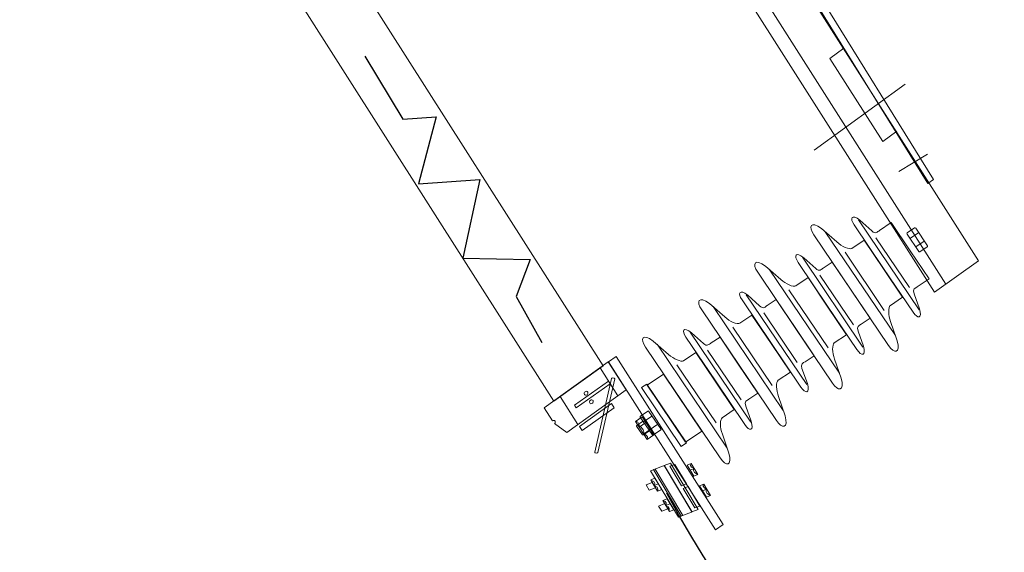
# Model space of a CAD drawing. Header units: centimetres. Extents: x -4644 to 5368, y -667 to 1552.
# Tile 20 of 48: x -1978 to -1889, y 590 to 638. Entities that reach past the tile are written whole.
import ezdxf

# ---------------------------------------------------------------- set-up
doc = ezdxf.new("R2010")
doc.units = ezdxf.units.CM
doc.header["$MEASUREMENT"] = 0
doc.layers.get('0').update_dxf_attribs({"linetype": 'CONTINUOUS'})
doc.layers.add('Warstwa 1', color=7, linetype='CONTINUOUS')

msp = doc.modelspace()

# ---------------------------------------------------------------- linework, layer by layer
at = {"color": 10}
msp.add_open_spline([(-1946.982, 634.828), (-1946.982, 634.828), (-1943.509, 629.08), (-1943.509, 629.08), (-1943.509, 629.08), (-1943.509, 629.08), (-1940.454, 629.293), (-1940.454, 629.293), (-1940.454, 629.293), (-1940.454, 629.293), (-1942.075, 623.189), (-1942.075, 623.189), (-1942.075, 623.189), (-1942.075, 623.189), (-1936.472, 623.58), (-1936.472, 623.58), (-1936.472, 623.58), (-1936.472, 623.58), (-1938.017, 616.393), (-1938.017, 616.393), (-1938.017, 616.393), (-1938.017, 616.393), (-1931.868, 616.277), (-1931.868, 616.277), (-1931.868, 616.277), (-1931.868, 616.277), (-1933.169, 612.919), (-1933.169, 612.919), (-1933.169, 612.919), (-1933.169, 612.919), (-1930.829, 608.726), (-1930.829, 608.726)], degree=3, knots=[0, 0, 0, 0, 0.111111, 0.111111, 0.111111, 0.111111, 0.222222, 0.222222, 0.222222, 0.222222, 0.333333, 0.333333, 0.333333, 0.333333, 0.444444, 0.444444, 0.444444, 0.444444, 0.555556, 0.555556, 0.555556, 0.555556, 0.666667, 0.666667, 0.666667, 0.666667, 0.777778, 0.777778, 0.777778, 0.777778, 1, 1, 1, 1], dxfattribs=at)
for points in [[(-1929.902, 546.817), (-1984.085, 599.338), (-2035.563, 347.289), (-1918.344, 282.14)], [(-1898.124, 546.161), (-1890.236, 561.527), (-1908.102, 573.896), (-1919.421, 594.967)]]:
    msp.add_open_spline(points, degree=3, dxfattribs=at)
at = {"layer": 'Warstwa 1', "color": 250, "lineweight": 70}
msp.add_open_spline([(-2181.252, -624.773), (-2181.252, -624.773), (-2181.252, 905.007), (-2181.252, 905.007), (-2181.252, 905.007), (-2181.252, 905.007), (-1129.835, 905.007), (-1129.835, 905.007), (-1129.835, 905.007), (-1129.835, 905.007), (-1129.835, -624.773), (-1129.835, -624.773), (-1129.835, -624.773), (-1129.835, -624.773), (-2181.252, -624.773), (-2181.252, -624.773)], degree=3, knots=[0, 0, 0, 0, 0.2, 0.2, 0.2, 0.2, 0.4, 0.4, 0.4, 0.4, 0.6, 0.6, 0.6, 0.6, 1, 1, 1, 1], dxfattribs=at)
at = {"layer": 'Warstwa 1', "color": 7, "lineweight": 9}
for points, knots in [([(-1894.983, 613.303), (-1894.983, 613.303), (-1931.551, 670.755), (-1931.551, 670.755), (-1931.551, 670.755), (-1931.551, 670.755), (-1927.532, 673.627), (-1927.532, 673.627), (-1927.532, 673.627), (-1927.532, 673.627), (-1890.965, 616.175), (-1890.965, 616.175), (-1890.965, 616.175), (-1890.965, 616.175), (-1894.983, 613.303), (-1894.983, 613.303)], [0, 0, 0, 0, 0.2, 0.2, 0.2, 0.2, 0.4, 0.4, 0.4, 0.4, 0.6, 0.6, 0.6, 0.6, 1, 1, 1, 1]), ([(-1929.735, 603.361), (-1929.735, 603.361), (-1952.861, 639.694), (-1952.861, 639.694), (-1952.861, 639.694), (-1952.861, 639.694), (-1948.357, 642.914), (-1948.357, 642.914), (-1948.357, 642.914), (-1948.357, 642.914), (-1925.231, 606.581), (-1925.231, 606.581), (-1925.231, 606.581), (-1925.231, 606.581), (-1929.735, 603.361), (-1929.735, 603.361)], [0, 0, 0, 0, 0.2, 0.2, 0.2, 0.2, 0.4, 0.4, 0.4, 0.4, 0.6, 0.6, 0.6, 0.6, 1, 1, 1, 1]), ([(-1899.628, 615.459), (-1899.628, 615.459), (-1902.315, 619.441), (-1902.315, 619.441), (-1902.315, 619.441), (-1902.734, 620.052), (-1902.557, 620.46), (-1901.796, 619.862), (-1901.796, 619.862), (-1901.796, 619.862), (-1900.713, 618.89), (-1900.713, 618.89), (-1900.713, 618.89), (-1900.376, 618.551), (-1900.178, 618.818), (-1900.018, 618.922), (-1900.018, 618.922), (-1900.018, 618.922), (-1898.925, 619.651), (-1898.925, 619.651), (-1898.925, 619.651), (-1898.925, 619.651), (-1897.195, 617.086), (-1897.195, 617.086), (-1897.195, 617.086), (-1897.195, 617.086), (-1895.469, 614.528), (-1895.469, 614.528), (-1895.469, 614.528), (-1895.469, 614.528), (-1896.561, 613.798), (-1896.561, 613.798), (-1896.561, 613.798), (-1896.718, 613.69), (-1897.036, 613.601), (-1896.848, 613.162), (-1896.848, 613.162), (-1896.848, 613.162), (-1896.354, 611.797), (-1896.354, 611.797), (-1896.354, 611.797), (-1896.085, 610.869), (-1896.532, 610.86), (-1896.942, 611.478), (-1896.942, 611.478), (-1896.942, 611.478), (-1899.628, 615.459), (-1899.628, 615.459)], [0, 0, 0, 0, 0.076923, 0.076923, 0.076923, 0.076923, 0.153846, 0.153846, 0.153846, 0.153846, 0.230769, 0.230769, 0.230769, 0.230769, 0.307692, 0.307692, 0.307692, 0.307692, 0.384615, 0.384615, 0.384615, 0.384615, 0.461538, 0.461538, 0.461538, 0.461538, 0.538462, 0.538462, 0.538462, 0.538462, 0.615385, 0.615385, 0.615385, 0.615385, 0.692308, 0.692308, 0.692308, 0.692308, 0.769231, 0.769231, 0.769231, 0.769231, 0.846154, 0.846154, 0.846154, 0.846154, 1, 1, 1, 1]), ([(-1902.588, 613.483), (-1902.588, 613.483), (-1905.996, 618.532), (-1905.996, 618.532), (-1905.996, 618.532), (-1906.528, 619.308), (-1906.277, 619.843), (-1905.289, 619.099), (-1905.289, 619.099), (-1905.289, 619.099), (-1903.888, 617.885), (-1903.888, 617.885), (-1903.888, 617.885), (-1903.454, 617.46), (-1902.738, 617.161), (-1902.52, 617.302), (-1902.52, 617.302), (-1902.52, 617.302), (-1901.407, 618.045), (-1901.407, 618.045), (-1901.407, 618.045), (-1901.407, 618.045), (-1899.653, 615.445), (-1899.653, 615.445), (-1899.653, 615.445), (-1899.653, 615.445), (-1897.897, 612.845), (-1897.897, 612.845), (-1897.897, 612.845), (-1897.897, 612.845), (-1899.01, 612.101), (-1899.01, 612.101), (-1899.01, 612.101), (-1899.224, 611.954), (-1899.217, 611.181), (-1898.986, 610.62), (-1898.986, 610.62), (-1898.986, 610.62), (-1898.386, 608.87), (-1898.386, 608.87), (-1898.386, 608.87), (-1898.069, 607.678), (-1898.661, 607.649), (-1899.18, 608.433), (-1899.18, 608.433), (-1899.18, 608.433), (-1902.588, 613.483), (-1902.588, 613.483)], [0, 0, 0, 0, 0.076923, 0.076923, 0.076923, 0.076923, 0.153846, 0.153846, 0.153846, 0.153846, 0.230769, 0.230769, 0.230769, 0.230769, 0.307692, 0.307692, 0.307692, 0.307692, 0.384615, 0.384615, 0.384615, 0.384615, 0.461538, 0.461538, 0.461538, 0.461538, 0.538462, 0.538462, 0.538462, 0.538462, 0.615385, 0.615385, 0.615385, 0.615385, 0.692308, 0.692308, 0.692308, 0.692308, 0.769231, 0.769231, 0.769231, 0.769231, 0.846154, 0.846154, 0.846154, 0.846154, 1, 1, 1, 1]), ([(-1896.316, 616.981), (-1896.316, 616.981), (-1895.642, 617.431), (-1895.642, 617.431), (-1895.642, 617.431), (-1895.61, 617.453), (-1895.604, 617.501), (-1895.629, 617.539), (-1895.629, 617.539), (-1895.629, 617.539), (-1896.702, 619.131), (-1896.702, 619.131), (-1896.702, 619.131), (-1896.727, 619.169), (-1896.775, 619.182), (-1896.808, 619.161), (-1896.808, 619.161), (-1896.808, 619.161), (-1897.481, 618.712), (-1897.481, 618.712), (-1897.481, 618.712), (-1897.514, 618.69), (-1897.52, 618.641), (-1897.494, 618.603), (-1897.494, 618.603), (-1897.494, 618.603), (-1896.422, 617.011), (-1896.422, 617.011), (-1896.422, 617.011), (-1896.396, 616.973), (-1896.349, 616.96), (-1896.316, 616.981)], [0, 0, 0, 0, 0.111111, 0.111111, 0.111111, 0.111111, 0.222222, 0.222222, 0.222222, 0.222222, 0.333333, 0.333333, 0.333333, 0.333333, 0.444444, 0.444444, 0.444444, 0.444444, 0.555556, 0.555556, 0.555556, 0.555556, 0.666667, 0.666667, 0.666667, 0.666667, 0.777778, 0.777778, 0.777778, 0.777778, 1, 1, 1, 1]), ([(-1907.704, 610.066), (-1907.704, 610.066), (-1911.112, 615.116), (-1911.112, 615.116), (-1911.112, 615.116), (-1911.645, 615.891), (-1911.394, 616.426), (-1910.405, 615.683), (-1910.405, 615.683), (-1910.405, 615.683), (-1909.005, 614.468), (-1909.005, 614.468), (-1909.005, 614.468), (-1908.57, 614.043), (-1907.854, 613.745), (-1907.636, 613.886), (-1907.636, 613.886), (-1907.636, 613.886), (-1906.523, 614.629), (-1906.523, 614.629), (-1906.523, 614.629), (-1906.523, 614.629), (-1904.769, 612.028), (-1904.769, 612.028), (-1904.769, 612.028), (-1904.769, 612.028), (-1903.014, 609.428), (-1903.014, 609.428), (-1903.014, 609.428), (-1903.014, 609.428), (-1904.126, 608.685), (-1904.126, 608.685), (-1904.126, 608.685), (-1904.34, 608.537), (-1904.333, 607.765), (-1904.102, 607.203), (-1904.102, 607.203), (-1904.102, 607.203), (-1903.502, 605.453), (-1903.502, 605.453), (-1903.502, 605.453), (-1903.185, 604.262), (-1903.777, 604.232), (-1904.296, 605.016), (-1904.296, 605.016), (-1904.296, 605.016), (-1907.704, 610.066), (-1907.704, 610.066)], [0, 0, 0, 0, 0.076923, 0.076923, 0.076923, 0.076923, 0.153846, 0.153846, 0.153846, 0.153846, 0.230769, 0.230769, 0.230769, 0.230769, 0.307692, 0.307692, 0.307692, 0.307692, 0.384615, 0.384615, 0.384615, 0.384615, 0.461538, 0.461538, 0.461538, 0.461538, 0.538462, 0.538462, 0.538462, 0.538462, 0.615385, 0.615385, 0.615385, 0.615385, 0.692308, 0.692308, 0.692308, 0.692308, 0.769231, 0.769231, 0.769231, 0.769231, 0.846154, 0.846154, 0.846154, 0.846154, 1, 1, 1, 1]), ([(-1904.744, 612.043), (-1904.744, 612.043), (-1907.431, 616.025), (-1907.431, 616.025), (-1907.431, 616.025), (-1907.85, 616.636), (-1907.673, 617.044), (-1906.912, 616.446), (-1906.912, 616.446), (-1906.912, 616.446), (-1905.829, 615.473), (-1905.829, 615.473), (-1905.829, 615.473), (-1905.492, 615.135), (-1905.294, 615.402), (-1905.134, 615.506), (-1905.134, 615.506), (-1905.134, 615.506), (-1904.319, 616.05), (-1904.319, 616.05), (-1904.319, 616.05), (-1904.319, 616.05), (-1902.588, 613.485), (-1902.588, 613.485), (-1902.588, 613.485), (-1902.588, 613.485), (-1900.862, 610.926), (-1900.862, 610.926), (-1900.862, 610.926), (-1900.862, 610.926), (-1901.677, 610.382), (-1901.677, 610.382), (-1901.677, 610.382), (-1901.834, 610.273), (-1902.152, 610.185), (-1901.965, 609.746), (-1901.965, 609.746), (-1901.965, 609.746), (-1901.47, 608.381), (-1901.47, 608.381), (-1901.47, 608.381), (-1901.201, 607.453), (-1901.648, 607.444), (-1902.058, 608.062), (-1902.058, 608.062), (-1902.058, 608.062), (-1904.744, 612.043), (-1904.744, 612.043)], [0, 0, 0, 0, 0.076923, 0.076923, 0.076923, 0.076923, 0.153846, 0.153846, 0.153846, 0.153846, 0.230769, 0.230769, 0.230769, 0.230769, 0.307692, 0.307692, 0.307692, 0.307692, 0.384615, 0.384615, 0.384615, 0.384615, 0.461538, 0.461538, 0.461538, 0.461538, 0.538462, 0.538462, 0.538462, 0.538462, 0.615385, 0.615385, 0.615385, 0.615385, 0.692308, 0.692308, 0.692308, 0.692308, 0.769231, 0.769231, 0.769231, 0.769231, 0.846154, 0.846154, 0.846154, 0.846154, 1, 1, 1, 1]), ([(-1912.82, 606.65), (-1912.82, 606.65), (-1916.228, 611.7), (-1916.228, 611.7), (-1916.228, 611.7), (-1916.761, 612.475), (-1916.51, 613.01), (-1915.521, 612.267), (-1915.521, 612.267), (-1915.521, 612.267), (-1914.121, 611.052), (-1914.121, 611.052), (-1914.121, 611.052), (-1913.686, 610.627), (-1912.97, 610.328), (-1912.752, 610.469), (-1912.752, 610.469), (-1912.752, 610.469), (-1911.639, 611.213), (-1911.639, 611.213), (-1911.639, 611.213), (-1911.639, 611.213), (-1909.885, 608.612), (-1909.885, 608.612), (-1909.885, 608.612), (-1909.885, 608.612), (-1908.13, 606.012), (-1908.13, 606.012), (-1908.13, 606.012), (-1908.13, 606.012), (-1909.242, 605.269), (-1909.242, 605.269), (-1909.242, 605.269), (-1909.456, 605.121), (-1909.449, 604.349), (-1909.218, 603.787), (-1909.218, 603.787), (-1909.218, 603.787), (-1908.618, 602.037), (-1908.618, 602.037), (-1908.618, 602.037), (-1908.301, 600.845), (-1908.893, 600.816), (-1909.413, 601.6), (-1909.413, 601.6), (-1909.413, 601.6), (-1912.82, 606.65), (-1912.82, 606.65)], [0, 0, 0, 0, 0.076923, 0.076923, 0.076923, 0.076923, 0.153846, 0.153846, 0.153846, 0.153846, 0.230769, 0.230769, 0.230769, 0.230769, 0.307692, 0.307692, 0.307692, 0.307692, 0.384615, 0.384615, 0.384615, 0.384615, 0.461538, 0.461538, 0.461538, 0.461538, 0.538462, 0.538462, 0.538462, 0.538462, 0.615385, 0.615385, 0.615385, 0.615385, 0.692308, 0.692308, 0.692308, 0.692308, 0.769231, 0.769231, 0.769231, 0.769231, 0.846154, 0.846154, 0.846154, 0.846154, 1, 1, 1, 1]), ([(-1909.86, 608.626), (-1909.86, 608.626), (-1912.547, 612.608), (-1912.547, 612.608), (-1912.547, 612.608), (-1912.966, 613.219), (-1912.789, 613.628), (-1912.028, 613.029), (-1912.028, 613.029), (-1912.028, 613.029), (-1910.945, 612.057), (-1910.945, 612.057), (-1910.945, 612.057), (-1910.608, 611.718), (-1910.41, 611.986), (-1910.25, 612.089), (-1910.25, 612.089), (-1910.25, 612.089), (-1909.435, 612.634), (-1909.435, 612.634), (-1909.435, 612.634), (-1909.435, 612.634), (-1907.704, 610.068), (-1907.704, 610.068), (-1907.704, 610.068), (-1907.704, 610.068), (-1905.979, 607.51), (-1905.979, 607.51), (-1905.979, 607.51), (-1905.979, 607.51), (-1906.793, 606.965), (-1906.793, 606.965), (-1906.793, 606.965), (-1906.95, 606.857), (-1907.268, 606.768), (-1907.081, 606.33), (-1907.081, 606.33), (-1907.081, 606.33), (-1906.586, 604.964), (-1906.586, 604.964), (-1906.586, 604.964), (-1906.318, 604.037), (-1906.764, 604.028), (-1907.174, 604.645), (-1907.174, 604.645), (-1907.174, 604.645), (-1909.86, 608.626), (-1909.86, 608.626)], [0, 0, 0, 0, 0.076923, 0.076923, 0.076923, 0.076923, 0.153846, 0.153846, 0.153846, 0.153846, 0.230769, 0.230769, 0.230769, 0.230769, 0.307692, 0.307692, 0.307692, 0.307692, 0.384615, 0.384615, 0.384615, 0.384615, 0.461538, 0.461538, 0.461538, 0.461538, 0.538462, 0.538462, 0.538462, 0.538462, 0.615385, 0.615385, 0.615385, 0.615385, 0.692308, 0.692308, 0.692308, 0.692308, 0.769231, 0.769231, 0.769231, 0.769231, 0.846154, 0.846154, 0.846154, 0.846154, 1, 1, 1, 1]), ([(-1914.984, 605.205), (-1914.984, 605.205), (-1917.671, 609.187), (-1917.671, 609.187), (-1917.671, 609.187), (-1918.09, 609.798), (-1917.913, 610.206), (-1917.151, 609.608), (-1917.151, 609.608), (-1917.151, 609.608), (-1916.069, 608.636), (-1916.069, 608.636), (-1916.069, 608.636), (-1915.731, 608.297), (-1915.534, 608.564), (-1915.373, 608.668), (-1915.373, 608.668), (-1915.373, 608.668), (-1914.558, 609.212), (-1914.558, 609.212), (-1914.558, 609.212), (-1914.558, 609.212), (-1912.828, 606.647), (-1912.828, 606.647), (-1912.828, 606.647), (-1912.828, 606.647), (-1911.102, 604.089), (-1911.102, 604.089), (-1911.102, 604.089), (-1911.102, 604.089), (-1911.917, 603.545), (-1911.917, 603.545), (-1911.917, 603.545), (-1912.074, 603.436), (-1912.392, 603.347), (-1912.204, 602.908), (-1912.204, 602.908), (-1912.204, 602.908), (-1911.709, 601.543), (-1911.709, 601.543), (-1911.709, 601.543), (-1911.441, 600.615), (-1911.887, 600.606), (-1912.297, 601.224), (-1912.297, 601.224), (-1912.297, 601.224), (-1914.984, 605.205), (-1914.984, 605.205)], [0, 0, 0, 0, 0.076923, 0.076923, 0.076923, 0.076923, 0.153846, 0.153846, 0.153846, 0.153846, 0.230769, 0.230769, 0.230769, 0.230769, 0.307692, 0.307692, 0.307692, 0.307692, 0.384615, 0.384615, 0.384615, 0.384615, 0.461538, 0.461538, 0.461538, 0.461538, 0.538462, 0.538462, 0.538462, 0.538462, 0.615385, 0.615385, 0.615385, 0.615385, 0.692308, 0.692308, 0.692308, 0.692308, 0.769231, 0.769231, 0.769231, 0.769231, 0.846154, 0.846154, 0.846154, 0.846154, 1, 1, 1, 1]), ([(-1917.944, 603.229), (-1917.944, 603.229), (-1921.352, 608.279), (-1921.352, 608.279), (-1921.352, 608.279), (-1921.884, 609.054), (-1921.633, 609.589), (-1920.644, 608.846), (-1920.644, 608.846), (-1920.644, 608.846), (-1919.244, 607.631), (-1919.244, 607.631), (-1919.244, 607.631), (-1918.809, 607.206), (-1918.094, 606.907), (-1917.875, 607.048), (-1917.875, 607.048), (-1917.875, 607.048), (-1916.763, 607.791), (-1916.763, 607.791), (-1916.763, 607.791), (-1916.763, 607.791), (-1915.008, 605.191), (-1915.008, 605.191), (-1915.008, 605.191), (-1915.008, 605.191), (-1913.253, 602.591), (-1913.253, 602.591), (-1913.253, 602.591), (-1913.253, 602.591), (-1914.366, 601.847), (-1914.366, 601.847), (-1914.366, 601.847), (-1914.579, 601.7), (-1914.572, 600.927), (-1914.342, 600.366), (-1914.342, 600.366), (-1914.342, 600.366), (-1913.742, 598.616), (-1913.742, 598.616), (-1913.742, 598.616), (-1913.424, 597.424), (-1914.017, 597.395), (-1914.536, 598.178), (-1914.536, 598.178), (-1914.536, 598.178), (-1917.944, 603.229), (-1917.944, 603.229)], [0, 0, 0, 0, 0.076923, 0.076923, 0.076923, 0.076923, 0.153846, 0.153846, 0.153846, 0.153846, 0.230769, 0.230769, 0.230769, 0.230769, 0.307692, 0.307692, 0.307692, 0.307692, 0.384615, 0.384615, 0.384615, 0.384615, 0.461538, 0.461538, 0.461538, 0.461538, 0.538462, 0.538462, 0.538462, 0.538462, 0.615385, 0.615385, 0.615385, 0.615385, 0.692308, 0.692308, 0.692308, 0.692308, 0.769231, 0.769231, 0.769231, 0.769231, 0.846154, 0.846154, 0.846154, 0.846154, 1, 1, 1, 1]), ([(-1924.033, 607.448), (-1924.033, 607.448), (-1914.279, 592.124), (-1914.279, 592.124), (-1914.279, 592.124), (-1914.279, 592.124), (-1914.969, 591.631), (-1914.969, 591.631), (-1914.969, 591.631), (-1914.969, 591.631), (-1924.723, 606.955), (-1924.723, 606.955), (-1924.723, 606.955), (-1924.723, 606.955), (-1924.033, 607.448), (-1924.033, 607.448)], [0, 0, 0, 0, 0.2, 0.2, 0.2, 0.2, 0.4, 0.4, 0.4, 0.4, 0.6, 0.6, 0.6, 0.6, 1, 1, 1, 1]), ([(-1924.752, 606.936), (-1924.752, 606.936), (-1923.127, 604.382), (-1923.127, 604.382), (-1923.127, 604.382), (-1923.127, 604.382), (-1928.54, 600.513), (-1928.54, 600.513), (-1928.54, 600.513), (-1928.54, 600.513), (-1929.652, 601.315), (-1929.652, 601.315), (-1929.652, 601.315), (-1929.583, 601.373), (-1929.563, 601.474), (-1929.609, 601.546), (-1929.609, 601.546), (-1929.657, 601.621), (-1929.76, 601.638), (-1929.839, 601.582), (-1929.839, 601.582), (-1929.839, 601.582), (-1930.59, 602.763), (-1930.59, 602.763), (-1930.59, 602.763), (-1930.59, 602.763), (-1924.752, 606.936), (-1924.752, 606.936)], [0, 0, 0, 0, 0.125, 0.125, 0.125, 0.125, 0.25, 0.25, 0.25, 0.25, 0.375, 0.375, 0.375, 0.375, 0.5, 0.5, 0.5, 0.5, 0.625, 0.625, 0.625, 0.625, 0.75, 0.75, 0.75, 0.75, 1, 1, 1, 1]), ([(-1919.708, 605.823), (-1919.708, 605.823), (-1916.205, 600.627), (-1916.205, 600.627), (-1916.205, 600.627), (-1916.205, 600.627), (-1917.709, 599.623), (-1917.709, 599.623), (-1917.709, 599.623), (-1917.709, 599.623), (-1921.212, 604.819), (-1921.212, 604.819), (-1921.212, 604.819), (-1921.212, 604.819), (-1919.708, 605.823), (-1919.708, 605.823)], [0, 0, 0, 0, 0.2, 0.2, 0.2, 0.2, 0.4, 0.4, 0.4, 0.4, 0.6, 0.6, 0.6, 0.6, 1, 1, 1, 1]), ([(-1924.734, 605.196), (-1924.734, 605.196), (-1924.581, 604.956), (-1924.581, 604.956), (-1924.581, 604.956), (-1924.581, 604.956), (-1927.675, 602.744), (-1927.675, 602.744), (-1927.675, 602.744), (-1927.675, 602.744), (-1927.828, 602.985), (-1927.828, 602.985), (-1927.828, 602.985), (-1927.828, 602.985), (-1924.734, 605.196), (-1924.734, 605.196)], [0, 0, 0, 0, 0.2, 0.2, 0.2, 0.2, 0.4, 0.4, 0.4, 0.4, 0.6, 0.6, 0.6, 0.6, 1, 1, 1, 1]), ([(-1924.215, 605.46), (-1924.215, 605.46), (-1924.383, 605.486), (-1924.383, 605.486), (-1924.383, 605.486), (-1924.415, 605.491), (-1924.448, 605.468), (-1924.455, 605.435), (-1924.455, 605.435), (-1924.455, 605.435), (-1925.996, 598.718), (-1925.996, 598.718), (-1925.996, 598.718), (-1926.004, 598.685), (-1925.984, 598.653), (-1925.952, 598.648), (-1925.952, 598.648), (-1925.952, 598.648), (-1925.784, 598.622), (-1925.784, 598.622), (-1925.784, 598.622), (-1925.752, 598.617), (-1925.72, 598.64), (-1925.712, 598.674), (-1925.712, 598.674), (-1925.712, 598.674), (-1924.171, 605.391), (-1924.171, 605.391), (-1924.171, 605.391), (-1924.163, 605.424), (-1924.183, 605.455), (-1924.215, 605.46)], [0, 0, 0, 0, 0.111111, 0.111111, 0.111111, 0.111111, 0.222222, 0.222222, 0.222222, 0.222222, 0.333333, 0.333333, 0.333333, 0.333333, 0.444444, 0.444444, 0.444444, 0.444444, 0.555556, 0.555556, 0.555556, 0.555556, 0.666667, 0.666667, 0.666667, 0.666667, 0.777778, 0.777778, 0.777778, 0.777778, 1, 1, 1, 1]), ([(-1921.245, 604.917), (-1921.245, 604.917), (-1917.63, 599.556), (-1917.63, 599.556), (-1917.63, 599.556), (-1917.63, 599.556), (-1918.114, 599.233), (-1918.114, 599.233), (-1918.114, 599.233), (-1918.114, 599.233), (-1921.728, 604.594), (-1921.728, 604.594), (-1921.728, 604.594), (-1921.728, 604.594), (-1921.245, 604.917), (-1921.245, 604.917)], [0, 0, 0, 0, 0.2, 0.2, 0.2, 0.2, 0.4, 0.4, 0.4, 0.4, 0.6, 0.6, 0.6, 0.6, 1, 1, 1, 1]), ([(-1926.933, 603.975), (-1926.984, 604.055), (-1926.958, 604.167), (-1926.876, 604.226), (-1926.876, 604.226), (-1926.793, 604.285), (-1926.685, 604.269), (-1926.634, 604.189), (-1926.634, 604.189), (-1926.583, 604.109), (-1926.609, 603.996), (-1926.692, 603.937), (-1926.692, 603.937), (-1926.775, 603.878), (-1926.882, 603.895), (-1926.933, 603.975)], [0, 0, 0, 0, 0.2, 0.2, 0.2, 0.2, 0.4, 0.4, 0.4, 0.4, 0.6, 0.6, 0.6, 0.6, 1, 1, 1, 1]), ([(-1927.386, 601.061), (-1927.386, 601.061), (-1927.137, 600.671), (-1927.137, 600.671), (-1927.137, 600.671), (-1927.137, 600.671), (-1924.216, 602.759), (-1924.216, 602.759), (-1924.216, 602.759), (-1924.216, 602.759), (-1924.464, 603.15), (-1924.464, 603.15), (-1924.464, 603.15), (-1924.464, 603.15), (-1927.386, 601.061), (-1927.386, 601.061)], [0, 0, 0, 0, 0.2, 0.2, 0.2, 0.2, 0.4, 0.4, 0.4, 0.4, 0.6, 0.6, 0.6, 0.6, 1, 1, 1, 1]), ([(-1926.443, 603.204), (-1926.494, 603.284), (-1926.468, 603.396), (-1926.385, 603.456), (-1926.385, 603.456), (-1926.302, 603.515), (-1926.194, 603.498), (-1926.143, 603.418), (-1926.143, 603.418), (-1926.093, 603.338), (-1926.118, 603.226), (-1926.201, 603.167), (-1926.201, 603.167), (-1926.284, 603.107), (-1926.392, 603.124), (-1926.443, 603.204)], [0, 0, 0, 0, 0.2, 0.2, 0.2, 0.2, 0.4, 0.4, 0.4, 0.4, 0.6, 0.6, 0.6, 0.6, 1, 1, 1, 1]), ([(-1921.148, 602.459), (-1921.148, 602.459), (-1921.818, 602.005), (-1921.818, 602.005), (-1921.818, 602.005), (-1921.85, 601.983), (-1921.856, 601.934), (-1921.83, 601.896), (-1921.83, 601.896), (-1921.83, 601.896), (-1920.747, 600.311), (-1920.747, 600.311), (-1920.747, 600.311), (-1920.721, 600.274), (-1920.673, 600.261), (-1920.64, 600.283), (-1920.64, 600.283), (-1920.64, 600.283), (-1919.971, 600.738), (-1919.971, 600.738), (-1919.971, 600.738), (-1919.938, 600.759), (-1919.933, 600.809), (-1919.959, 600.846), (-1919.959, 600.846), (-1919.959, 600.846), (-1921.042, 602.431), (-1921.042, 602.431), (-1921.042, 602.431), (-1921.068, 602.468), (-1921.115, 602.481), (-1921.148, 602.459)], [0, 0, 0, 0, 0.111111, 0.111111, 0.111111, 0.111111, 0.222222, 0.222222, 0.222222, 0.222222, 0.333333, 0.333333, 0.333333, 0.333333, 0.444444, 0.444444, 0.444444, 0.444444, 0.555556, 0.555556, 0.555556, 0.555556, 0.666667, 0.666667, 0.666667, 0.666667, 0.777778, 0.777778, 0.777778, 0.777778, 1, 1, 1, 1]), ([(-1921.668, 601.946), (-1921.668, 601.946), (-1920.611, 600.287), (-1920.611, 600.287), (-1920.611, 600.287), (-1920.611, 600.287), (-1921.209, 599.859), (-1921.209, 599.859), (-1921.209, 599.859), (-1921.209, 599.859), (-1922.265, 601.519), (-1922.265, 601.519), (-1922.265, 601.519), (-1922.265, 601.519), (-1921.668, 601.946), (-1921.668, 601.946)], [0, 0, 0, 0, 0.2, 0.2, 0.2, 0.2, 0.4, 0.4, 0.4, 0.4, 0.6, 0.6, 0.6, 0.6, 1, 1, 1, 1]), ([(-1921.633, 601.504), (-1921.633, 601.504), (-1922.146, 601.156), (-1922.146, 601.156), (-1922.146, 601.156), (-1922.171, 601.139), (-1922.181, 601.11), (-1922.168, 601.091), (-1922.168, 601.091), (-1922.168, 601.091), (-1921.622, 600.294), (-1921.622, 600.294), (-1921.622, 600.294), (-1921.609, 600.275), (-1921.578, 600.273), (-1921.554, 600.29), (-1921.554, 600.29), (-1921.554, 600.29), (-1921.041, 600.637), (-1921.041, 600.637), (-1921.041, 600.637), (-1921.016, 600.654), (-1921.006, 600.683), (-1921.019, 600.703), (-1921.019, 600.703), (-1921.019, 600.703), (-1921.564, 601.5), (-1921.564, 601.5), (-1921.564, 601.5), (-1921.577, 601.519), (-1921.608, 601.521), (-1921.633, 601.504)], [0, 0, 0, 0, 0.111111, 0.111111, 0.111111, 0.111111, 0.222222, 0.222222, 0.222222, 0.222222, 0.333333, 0.333333, 0.333333, 0.333333, 0.444444, 0.444444, 0.444444, 0.444444, 0.555556, 0.555556, 0.555556, 0.555556, 0.666667, 0.666667, 0.666667, 0.666667, 0.777778, 0.777778, 0.777778, 0.777778, 1, 1, 1, 1]), ([(-1919.087, 597.711), (-1919.087, 597.711), (-1916.55, 593.49), (-1916.55, 593.49), (-1916.55, 593.49), (-1916.55, 593.49), (-1917.129, 593.262), (-1917.129, 593.262), (-1917.129, 593.262), (-1917.129, 593.262), (-1919.666, 597.484), (-1919.666, 597.484), (-1919.666, 597.484), (-1919.666, 597.484), (-1919.087, 597.711), (-1919.087, 597.711)], [0, 0, 0, 0, 0.2, 0.2, 0.2, 0.2, 0.4, 0.4, 0.4, 0.4, 0.6, 0.6, 0.6, 0.6, 1, 1, 1, 1]), ([(-1917.625, 595.812), (-1917.625, 595.812), (-1918.695, 597.594), (-1918.695, 597.594), (-1918.695, 597.594), (-1918.695, 597.594), (-1919.129, 597.423), (-1919.129, 597.423), (-1919.129, 597.423), (-1919.129, 597.423), (-1918.058, 595.642), (-1918.058, 595.642), (-1918.058, 595.642), (-1918.058, 595.642), (-1917.625, 595.812), (-1917.625, 595.812)], [0, 0, 0, 0, 0.2, 0.2, 0.2, 0.2, 0.4, 0.4, 0.4, 0.4, 0.6, 0.6, 0.6, 0.6, 1, 1, 1, 1]), ([(-1917.562, 597.538), (-1917.562, 597.538), (-1916.948, 596.517), (-1916.948, 596.517), (-1916.948, 596.517), (-1916.948, 596.517), (-1916.57, 596.666), (-1916.57, 596.666), (-1916.57, 596.666), (-1916.57, 596.666), (-1917.183, 597.687), (-1917.183, 597.687), (-1917.183, 597.687), (-1917.183, 597.687), (-1917.562, 597.538), (-1917.562, 597.538)], [0, 0, 0, 0, 0.2, 0.2, 0.2, 0.2, 0.4, 0.4, 0.4, 0.4, 0.6, 0.6, 0.6, 0.6, 1, 1, 1, 1]), ([(-1920.897, 597.003), (-1920.897, 597.003), (-1918.354, 592.771), (-1918.354, 592.771), (-1918.354, 592.771), (-1918.354, 592.771), (-1917.946, 592.931), (-1917.946, 592.931), (-1917.946, 592.931), (-1917.946, 592.931), (-1920.489, 597.163), (-1920.489, 597.163), (-1920.489, 597.163), (-1920.489, 597.163), (-1920.897, 597.003), (-1920.897, 597.003)], [0, 0, 0, 0, 0.2, 0.2, 0.2, 0.2, 0.4, 0.4, 0.4, 0.4, 0.6, 0.6, 0.6, 0.6, 1, 1, 1, 1]), ([(-1919.627, 597.45), (-1919.627, 597.45), (-1917.138, 593.308), (-1917.138, 593.308), (-1917.138, 593.308), (-1917.125, 593.285), (-1917.135, 593.257), (-1917.162, 593.247), (-1917.162, 593.247), (-1917.162, 593.247), (-1918.047, 592.899), (-1918.047, 592.899), (-1918.047, 592.899), (-1918.074, 592.889), (-1918.107, 592.899), (-1918.121, 592.922), (-1918.121, 592.922), (-1918.121, 592.922), (-1920.61, 597.064), (-1920.61, 597.064), (-1920.61, 597.064), (-1920.624, 597.087), (-1920.613, 597.115), (-1920.586, 597.126), (-1920.586, 597.126), (-1920.586, 597.126), (-1919.702, 597.473), (-1919.702, 597.473), (-1919.702, 597.473), (-1919.675, 597.483), (-1919.641, 597.473), (-1919.627, 597.45)], [0, 0, 0, 0, 0.111111, 0.111111, 0.111111, 0.111111, 0.222222, 0.222222, 0.222222, 0.222222, 0.333333, 0.333333, 0.333333, 0.333333, 0.444444, 0.444444, 0.444444, 0.444444, 0.555556, 0.555556, 0.555556, 0.555556, 0.666667, 0.666667, 0.666667, 0.666667, 0.777778, 0.777778, 0.777778, 0.777778, 1, 1, 1, 1]), ([(-1920.739, 595.943), (-1920.739, 595.943), (-1920.452, 595.465), (-1920.452, 595.465), (-1920.452, 595.465), (-1920.452, 595.465), (-1921.022, 595.241), (-1921.022, 595.241), (-1921.022, 595.241), (-1921.022, 595.241), (-1921.309, 595.719), (-1921.309, 595.719), (-1921.309, 595.719), (-1921.309, 595.719), (-1920.739, 595.943), (-1920.739, 595.943)], [0, 0, 0, 0, 0.2, 0.2, 0.2, 0.2, 0.4, 0.4, 0.4, 0.4, 0.6, 0.6, 0.6, 0.6, 1, 1, 1, 1]), ([(-1920.87, 596.178), (-1920.87, 596.178), (-1920.256, 595.156), (-1920.256, 595.156), (-1920.256, 595.156), (-1920.256, 595.156), (-1919.877, 595.305), (-1919.877, 595.305), (-1919.877, 595.305), (-1919.877, 595.305), (-1920.491, 596.326), (-1920.491, 596.326), (-1920.491, 596.326), (-1920.491, 596.326), (-1920.87, 596.178), (-1920.87, 596.178)], [0, 0, 0, 0, 0.2, 0.2, 0.2, 0.2, 0.4, 0.4, 0.4, 0.4, 0.6, 0.6, 0.6, 0.6, 1, 1, 1, 1]), ([(-1916.416, 595.631), (-1916.416, 595.631), (-1915.802, 594.61), (-1915.802, 594.61), (-1915.802, 594.61), (-1915.802, 594.61), (-1915.423, 594.758), (-1915.423, 594.758), (-1915.423, 594.758), (-1915.423, 594.758), (-1916.037, 595.78), (-1916.037, 595.78), (-1916.037, 595.78), (-1916.037, 595.78), (-1916.416, 595.631), (-1916.416, 595.631)], [0, 0, 0, 0, 0.2, 0.2, 0.2, 0.2, 0.4, 0.4, 0.4, 0.4, 0.6, 0.6, 0.6, 0.6, 1, 1, 1, 1]), ([(-1916.408, 593.787), (-1916.408, 593.787), (-1917.478, 595.569), (-1917.478, 595.569), (-1917.478, 595.569), (-1917.478, 595.569), (-1917.912, 595.398), (-1917.912, 595.398), (-1917.912, 595.398), (-1917.912, 595.398), (-1916.841, 593.617), (-1916.841, 593.617), (-1916.841, 593.617), (-1916.841, 593.617), (-1916.408, 593.787), (-1916.408, 593.787)], [0, 0, 0, 0, 0.2, 0.2, 0.2, 0.2, 0.4, 0.4, 0.4, 0.4, 0.6, 0.6, 0.6, 0.6, 1, 1, 1, 1]), ([(-1919.596, 594.019), (-1919.596, 594.019), (-1919.309, 593.542), (-1919.309, 593.542), (-1919.309, 593.542), (-1919.309, 593.542), (-1919.879, 593.318), (-1919.879, 593.318), (-1919.879, 593.318), (-1919.879, 593.318), (-1920.166, 593.796), (-1920.166, 593.796), (-1920.166, 593.796), (-1920.166, 593.796), (-1919.596, 594.019), (-1919.596, 594.019)], [0, 0, 0, 0, 0.2, 0.2, 0.2, 0.2, 0.4, 0.4, 0.4, 0.4, 0.6, 0.6, 0.6, 0.6, 1, 1, 1, 1]), ([(-1919.768, 594.314), (-1919.768, 594.314), (-1919.154, 593.293), (-1919.154, 593.293), (-1919.154, 593.293), (-1919.154, 593.293), (-1918.775, 593.442), (-1918.775, 593.442), (-1918.775, 593.442), (-1918.775, 593.442), (-1919.389, 594.463), (-1919.389, 594.463), (-1919.389, 594.463), (-1919.389, 594.463), (-1919.768, 594.314), (-1919.768, 594.314)], [0, 0, 0, 0, 0.2, 0.2, 0.2, 0.2, 0.4, 0.4, 0.4, 0.4, 0.6, 0.6, 0.6, 0.6, 1, 1, 1, 1])]:
    msp.add_open_spline(points, degree=3, knots=knots, dxfattribs=at)
at = {"layer": 'Warstwa 1', "color": 250, "lineweight": 9}
for points in [[(-1893.938, 614.05), (-1893.938, 614.05), (-1930.505, 671.502), (-1930.505, 671.502)], [(-1897.671, 632.28), (-1897.671, 632.28), (-1905.951, 626.256), (-1905.951, 626.256)], [(-1901.926, 619.902), (-1901.926, 619.902), (-1896.395, 611.706), (-1896.395, 611.706)], [(-1904.952, 618.824), (-1904.952, 618.824), (-1898.551, 609.34), (-1898.551, 609.34)], [(-1900.33, 618.26), (-1900.33, 618.26), (-1897.275, 613.733), (-1897.275, 613.733)], [(-1897.228, 618.19), (-1897.228, 618.19), (-1896.443, 618.713), (-1896.443, 618.713)], [(-1896.686, 617.44), (-1896.686, 617.44), (-1895.918, 617.953), (-1895.918, 617.953)], [(-1907.042, 616.485), (-1907.042, 616.485), (-1901.511, 608.289), (-1901.511, 608.289)], [(-1903.15, 616.944), (-1903.15, 616.944), (-1899.563, 611.629), (-1899.563, 611.629)], [(-1910.068, 615.408), (-1910.068, 615.408), (-1903.667, 605.923), (-1903.667, 605.923)], [(-1905.446, 614.844), (-1905.446, 614.844), (-1902.391, 610.317), (-1902.391, 610.317)], [(-1912.158, 613.069), (-1912.158, 613.069), (-1906.627, 604.873), (-1906.627, 604.873)], [(-1908.266, 613.527), (-1908.266, 613.527), (-1904.679, 608.213), (-1904.679, 608.213)], [(-1915.184, 611.992), (-1915.184, 611.992), (-1908.783, 602.507), (-1908.783, 602.507)], [(-1910.562, 611.427), (-1910.562, 611.427), (-1907.507, 606.9), (-1907.507, 606.9)], [(-1913.382, 610.111), (-1913.382, 610.111), (-1909.795, 604.797), (-1909.795, 604.797)], [(-1917.282, 609.648), (-1917.282, 609.648), (-1911.751, 601.452), (-1911.751, 601.452)], [(-1920.308, 608.571), (-1920.308, 608.571), (-1913.906, 599.085), (-1913.906, 599.085)], [(-1915.685, 608.006), (-1915.685, 608.006), (-1912.63, 603.479), (-1912.63, 603.479)], [(-1918.506, 606.69), (-1918.506, 606.69), (-1914.919, 601.376), (-1914.919, 601.376)], [(-1925.501, 606.401), (-1925.501, 606.401), (-1923.876, 603.847), (-1923.876, 603.847)], [(-1927.518, 601.243), (-1927.518, 601.243), (-1929.144, 603.797), (-1929.144, 603.797)], [(-1920.775, 602.003), (-1920.775, 602.003), (-1921.539, 601.484), (-1921.539, 601.484)], [(-1921.916, 601.012), (-1921.916, 601.012), (-1921.902, 601.528), (-1922.277, 601.522)], [(-1921.929, 600.989), (-1921.929, 600.989), (-1921.331, 601.417), (-1921.331, 601.417)], [(-1920.227, 601.258), (-1920.227, 601.258), (-1921.009, 600.728), (-1921.009, 600.728)], [(-1921.531, 600.364), (-1921.531, 600.364), (-1920.932, 600.792), (-1920.932, 600.792)], [(-1921.522, 600.378), (-1921.522, 600.378), (-1921.027, 600.225), (-1921.207, 599.87)], [(-1917.199, 597.684), (-1917.199, 597.684), (-1917.38, 597.324), (-1916.955, 597.248)], [(-1917.318, 597.071), (-1917.318, 597.071), (-1916.924, 597.226), (-1916.924, 597.226)], [(-1916.946, 597.217), (-1916.946, 597.217), (-1917.141, 596.912), (-1916.591, 596.657)], [(-1920.559, 595.661), (-1920.559, 595.661), (-1920.335, 596.007), (-1920.863, 596.165)], [(-1920.566, 595.673), (-1920.566, 595.673), (-1920.202, 595.817), (-1920.202, 595.817)], [(-1916.069, 595.773), (-1916.069, 595.773), (-1916.23, 595.522), (-1915.777, 595.312)], [(-1920.267, 595.152), (-1920.267, 595.152), (-1920.043, 595.499), (-1920.57, 595.657)], [(-1916.142, 595.176), (-1916.142, 595.176), (-1915.777, 595.319), (-1915.777, 595.319)], [(-1915.807, 595.308), (-1915.807, 595.308), (-1916.002, 595.003), (-1915.452, 594.748)], [(-1919.733, 594.286), (-1919.733, 594.286), (-1919.39, 594.254), (-1919.475, 593.856)], [(-1919.502, 593.841), (-1919.502, 593.841), (-1919.108, 593.996), (-1919.108, 593.996)], [(-1919.446, 593.779), (-1919.446, 593.779), (-1919.102, 593.747), (-1919.188, 593.349)]]:
    msp.add_open_spline(points, degree=3, dxfattribs=at)
at = {"layer": 'Warstwa 1', "color": 7, "lineweight": 18}
msp.add_open_spline([(-1895.598, 623.217), (-1895.598, 623.217), (-1916.597, 657.069), (-1916.597, 657.069), (-1916.597, 657.069), (-1916.597, 657.069), (-1916.066, 657.431), (-1916.066, 657.431), (-1916.066, 657.431), (-1916.066, 657.431), (-1895.067, 623.579), (-1895.067, 623.579), (-1895.067, 623.579), (-1895.067, 623.579), (-1895.598, 623.217), (-1895.598, 623.217)], degree=3, knots=[0, 0, 0, 0, 0.2, 0.2, 0.2, 0.2, 0.4, 0.4, 0.4, 0.4, 0.6, 0.6, 0.6, 0.6, 1, 1, 1, 1], dxfattribs=at)
at = {"layer": 'Warstwa 1', "color": 250, "lineweight": 9}
for points, knots in [([(-1903.249, 635.553), (-1903.249, 635.553), (-1904.541, 634.63), (-1904.541, 634.63), (-1904.541, 634.63), (-1904.541, 634.63), (-1899.714, 627.047), (-1899.714, 627.047), (-1899.714, 627.047), (-1899.714, 627.047), (-1898.413, 627.978), (-1898.413, 627.978)], [0, 0, 0, 0, 0.25, 0.25, 0.25, 0.25, 0.5, 0.5, 0.5, 0.5, 1, 1, 1, 1]), ([(-1921.93, 601.02), (-1921.898, 601.025), (-1921.785, 601.019), (-1921.766, 600.988), (-1921.766, 600.988), (-1921.753, 600.998), (-1921.762, 600.982), (-1921.75, 600.992), (-1921.75, 600.992), (-1921.681, 600.883), (-1921.554, 600.783), (-1921.529, 600.644), (-1921.529, 600.644), (-1921.522, 600.605), (-1921.5, 600.472), (-1921.485, 600.448), (-1921.485, 600.448), (-1921.485, 600.448), (-1921.487, 600.438), (-1921.487, 600.438), (-1921.487, 600.438), (-1921.487, 600.438), (-1921.493, 600.433), (-1921.493, 600.433), (-1921.493, 600.433), (-1921.493, 600.433), (-1921.49, 600.427), (-1921.49, 600.427), (-1921.49, 600.427), (-1921.49, 600.427), (-1921.492, 600.417), (-1921.492, 600.417), (-1921.492, 600.417), (-1921.498, 600.412), (-1921.507, 600.397), (-1921.513, 600.393)], [0, 0, 0, 0, 0.1, 0.1, 0.1, 0.1, 0.2, 0.2, 0.2, 0.2, 0.3, 0.3, 0.3, 0.3, 0.4, 0.4, 0.4, 0.4, 0.5, 0.5, 0.5, 0.5, 0.6, 0.6, 0.6, 0.6, 0.7, 0.7, 0.7, 0.7, 0.8, 0.8, 0.8, 0.8, 1, 1, 1, 1])]:
    msp.add_open_spline(points, degree=3, knots=knots, dxfattribs=at)
at = {"layer": 'Warstwa 1', "color": 250, "lineweight": 18}
msp.add_open_spline([(-1898.252, 624.316), (-1898.252, 624.316), (-1895.632, 625.906), (-1895.632, 625.906)], degree=3, dxfattribs=at)

doc.saveas('drawing.dxf')
